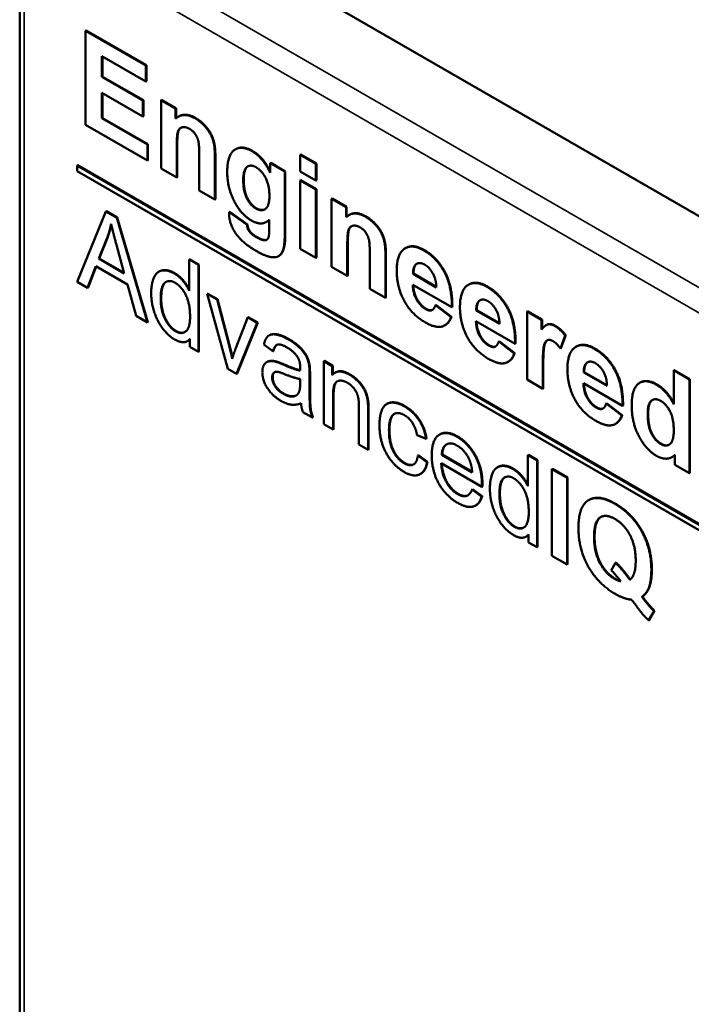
# Model space of a CAD drawing. Header units: inches. Extents: x 1 to 203, y 4 to 128.
# Tile 57 of 66: x 146.71 to 151.6, y 100.75 to 107.92. Entities that reach past the tile are written whole.
import ezdxf

# ---------------------------------------------------------------- set-up
doc = ezdxf.new("R2010")
doc.units = ezdxf.units.IN
doc.header["$LTSCALE"] = 6
doc.header["$MEASUREMENT"] = 0
doc.layers.add('Visible (ANSI)', color=7, linetype='Continuous', lineweight=50)
doc.layers.add('Visible Narrow (ANSI)', color=7, linetype='Continuous', lineweight=35)

msp = doc.modelspace()

# ---------------------------------------------------------------- linework, layer by layer
at = {"layer": 'Visible (ANSI)'}
for p, q in [((164.3824, 99.1435), (147.2458, 109.0373)), ((146.71, 108.7009), (146.71, 49.7091)), ((147.1934, 107.8428), (147.1898, 107.8408)), ((147.6298, 107.5867), (147.1898, 107.8408)), ((147.1898, 107.8408), (147.1898, 107.1557)), ((147.1934, 107.8428), (147.6333, 107.5888)), ((147.3097, 107.6557), (147.6298, 107.4708)), ((147.3097, 107.5037), (147.3097, 107.6557)), ((147.3132, 107.6536), (147.3132, 107.5058)), ((147.6333, 107.5888), (147.6298, 107.5867)), ((147.6298, 107.4708), (147.6298, 107.5867)), ((147.6333, 107.5888), (147.6333, 107.4729)), ((147.3132, 107.5058), (147.3097, 107.5037)), ((147.6077, 107.3317), (147.3097, 107.5037)), ((147.3132, 107.5058), (147.6112, 107.3337)), ((147.6333, 107.4729), (147.6298, 107.4708)), ((147.3097, 107.3878), (147.6077, 107.2158)), ((147.3097, 107.2024), (147.3097, 107.3878)), ((147.3132, 107.3858), (147.3132, 107.2045)), ((147.6112, 107.3337), (147.6077, 107.3317)), ((147.6077, 107.2158), (147.6077, 107.3317)), ((147.6112, 107.3337), (147.6112, 107.2178)), ((147.7441, 107.3363), (147.7406, 107.3343)), ((147.7406, 107.3343), (147.7406, 106.8377)), ((147.8464, 107.2732), (147.7406, 107.3343)), ((147.7441, 107.3363), (147.8499, 107.2752)), ((147.6112, 107.2178), (147.6077, 107.2158)), ((147.8499, 107.2752), (147.8464, 107.2732)), ((147.8464, 107.2001), (147.8464, 107.2732)), ((147.8499, 107.2752), (147.8499, 107.2032)), ((147.8691, 107.2164), (147.8655, 107.2143)), ((147.1898, 107.1557), (147.6411, 106.8952)), ((147.3132, 107.2045), (147.3097, 107.2024)), ((147.6411, 107.0111), (147.3097, 107.2024)), ((147.3132, 107.2045), (147.6446, 107.0131)), ((147.6446, 107.0131), (147.6411, 107.0111)), ((147.6411, 106.8952), (147.6411, 107.0111)), ((147.6446, 107.0131), (147.6446, 106.8972)), ((147.8545, 106.7719), (147.8545, 106.997)), ((147.8581, 106.999), (147.8581, 106.774)), ((148.0187, 106.9304), (148.0187, 106.6772)), ((148.2845, 106.9772), (148.281, 106.9751)), ((148.7584, 106.9392), (148.7548, 106.9372)), ((148.8688, 106.8714), (148.7548, 106.9372)), ((148.7548, 106.9372), (148.7548, 106.8155)), ((148.7584, 106.9392), (148.8723, 106.8735)), ((147.1328, 106.8604), (147.1292, 106.8584)), ((160.3246, 99.2401), (147.1292, 106.8584)), ((147.1292, 106.8584), (147.1292, 106.8176)), ((160.3281, 99.2421), (147.1328, 106.8604)), ((147.6446, 106.8972), (147.6411, 106.8952)), ((148.1326, 106.6114), (148.1326, 106.92)), ((148.1362, 106.922), (148.1362, 106.6134)), ((148.5395, 106.8771), (148.536, 106.8751)), ((148.536, 106.8751), (148.536, 106.8056)), ((148.6422, 106.8137), (148.536, 106.8751)), ((148.5395, 106.8771), (148.6458, 106.8158)), ((148.8723, 106.8735), (148.8688, 106.8714)), ((148.8688, 106.7498), (148.8688, 106.8714)), ((148.8723, 106.8735), (148.8723, 106.7518)), ((147.1292, 106.8176), (160.3246, 99.1992)), ((147.7406, 106.8377), (147.8545, 106.7719)), ((148.6458, 106.8158), (148.6422, 106.8137)), ((148.6422, 106.3683), (148.6422, 106.8137)), ((148.6458, 106.8158), (148.6458, 106.3704)), ((148.7548, 106.8155), (148.8688, 106.7498)), ((147.8581, 106.774), (147.8545, 106.7719)), ((148.7584, 106.7508), (148.7548, 106.7487)), ((148.8688, 106.6829), (148.7548, 106.7487)), ((148.7548, 106.7487), (148.7548, 106.2522)), ((148.7584, 106.7508), (148.8723, 106.685)), ((148.8723, 106.7518), (148.8688, 106.7498)), ((148.0187, 106.6772), (148.1326, 106.6114)), ((148.8723, 106.685), (148.8688, 106.6829)), ((148.8688, 106.1864), (148.8688, 106.6829)), ((148.8723, 106.685), (148.8723, 106.1884)), ((148.1362, 106.6134), (148.1326, 106.6114)), ((148.9872, 106.6187), (148.9836, 106.6166)), ((148.9836, 106.6166), (148.9836, 106.1201)), ((149.0895, 106.5555), (148.9836, 106.6166)), ((148.9872, 106.6187), (149.093, 106.5576)), ((147.3389, 106.5226), (147.1284, 106.0113)), ((147.3425, 106.5246), (147.3389, 106.5226)), ((147.4174, 106.4772), (147.3389, 106.5226)), ((147.3425, 106.5246), (147.421, 106.4793)), ((148.2406, 106.5208), (148.2371, 106.5187)), ((148.3669, 106.4255), (148.2371, 106.5187)), ((148.2406, 106.5208), (148.3704, 106.4275)), ((149.093, 106.5576), (149.0895, 106.5555)), ((149.0895, 106.4824), (149.0895, 106.5555)), ((149.093, 106.5576), (149.093, 106.4856)), ((149.1121, 106.4987), (149.1086, 106.4966)), ((147.421, 106.4793), (147.4174, 106.4772)), ((147.6413, 105.7152), (147.4174, 106.4772)), ((147.421, 106.4793), (147.6449, 105.7172)), ((148.3704, 106.4275), (148.3669, 106.4255)), ((148.5116, 106.4491), (148.5081, 106.4471)), ((148.5287, 106.4631), (148.5283, 106.3908)), ((147.2863, 106.1797), (147.3469, 106.3304)), ((147.3504, 106.3324), (147.2898, 106.1817)), ((147.4149, 106.2809), (147.4726, 106.0721)), ((148.5038, 106.3156), (148.5003, 106.3135)), ((149.0976, 106.0543), (149.0976, 106.2793)), ((149.1011, 106.2814), (149.1011, 106.0563)), ((148.7548, 106.2522), (148.8688, 106.1864)), ((149.2617, 106.2127), (149.2617, 105.9595)), ((149.523, 106.2574), (149.5195, 106.2553)), ((147.2898, 106.1817), (147.2863, 106.1797)), ((147.4726, 106.0721), (147.2863, 106.1797)), ((147.2898, 106.1817), (147.4712, 106.077)), ((147.9489, 106.1745), (147.9454, 106.1724)), ((147.9454, 106.1724), (147.9454, 105.9457)), ((148.0127, 106.1336), (147.9454, 106.1724)), ((147.9489, 106.1745), (148.0162, 106.1356)), ((148.0162, 106.1356), (148.0127, 106.1336)), ((148.0162, 106.1356), (148.0162, 105.5029)), ((148.5998, 106.1994), (148.5963, 106.1974)), ((148.8723, 106.1884), (148.8688, 106.1864)), ((149.3757, 105.8937), (149.3757, 106.2023)), ((149.3792, 106.2043), (149.3792, 105.8958)), ((147.2053, 105.967), (147.2654, 106.1237)), ((147.2677, 106.1224), (147.2088, 105.969)), ((147.2654, 106.1237), (147.4951, 105.9911)), ((147.7276, 106.0866), (147.724, 106.0845)), ((148.0127, 105.5008), (148.0127, 106.1336)), ((148.9836, 106.1201), (149.0976, 106.0543)), ((149.58, 106.0707), (149.5765, 106.0686)), ((149.7465, 105.9705), (149.5765, 106.0686)), ((149.58, 106.0707), (149.7463, 105.9746)), ((147.1284, 106.0113), (147.2053, 105.967)), ((149.1011, 106.0563), (149.0976, 106.0543)), ((147.2088, 105.969), (147.2053, 105.967)), ((147.4951, 105.9911), (147.5586, 105.763)), ((148.0809, 105.9242), (148.0774, 105.9221)), ((148.1484, 105.8811), (148.0774, 105.9221)), ((148.0774, 105.9221), (148.2278, 105.3766)), ((148.0809, 105.9242), (148.1519, 105.8832)), ((149.2617, 105.9595), (149.3757, 105.8937)), ((149.5746, 105.9893), (149.8595, 105.8248)), ((149.9838, 105.9913), (149.9803, 105.9893)), ((148.1519, 105.8832), (148.1484, 105.8811)), ((148.2336, 105.557), (148.1484, 105.8811)), ((148.1519, 105.8832), (148.2371, 105.5591)), ((149.3792, 105.8958), (149.3757, 105.8937)), ((149.7437, 105.8435), (149.7401, 105.8415)), ((149.8536, 105.754), (149.7401, 105.8415)), ((149.7437, 105.8435), (149.8572, 105.7561)), ((149.8631, 105.8268), (149.8595, 105.8248)), ((150.0408, 105.8046), (150.0372, 105.8026)), ((150.2072, 105.7044), (150.0372, 105.8026)), ((150.0408, 105.8046), (150.2071, 105.7086)), ((150.4115, 105.7963), (150.408, 105.7942)), ((150.408, 105.7942), (150.408, 105.2977)), ((150.5138, 105.7332), (150.408, 105.7942)), ((150.4115, 105.7963), (150.5174, 105.7352)), ((147.5586, 105.763), (147.6413, 105.7152)), ((147.6449, 105.7172), (147.6413, 105.7152)), ((148.3719, 105.7521), (148.2837, 105.5232)), ((148.2908, 105.3402), (148.4412, 105.7121)), ((148.4447, 105.7141), (148.2944, 105.3423)), ((148.3754, 105.7541), (148.3719, 105.7521)), ((148.4412, 105.7121), (148.3719, 105.7521)), ((148.3754, 105.7541), (148.4447, 105.7141)), ((148.4447, 105.7141), (148.4412, 105.7121)), ((149.8572, 105.7561), (149.8536, 105.754)), ((150.0354, 105.7232), (150.3203, 105.5588)), ((150.5174, 105.7352), (150.5138, 105.7332)), ((150.5138, 105.6627), (150.5138, 105.7332)), ((150.5174, 105.7352), (150.5174, 105.6671)), ((149.8115, 105.6952), (149.808, 105.6931)), ((150.5513, 105.697), (150.5478, 105.6949)), ((147.9352, 105.5803), (147.9317, 105.5783)), ((147.9504, 105.5946), (147.9504, 105.5368)), ((148.5311, 105.6223), (148.5275, 105.6203)), ((150.2044, 105.5775), (150.2009, 105.5755)), ((150.3144, 105.488), (150.2009, 105.5755)), ((150.2044, 105.5775), (150.3179, 105.4901)), ((150.6513, 105.5253), (150.6861, 105.6196)), ((150.6896, 105.6216), (150.6548, 105.5274)), ((150.6896, 105.6216), (150.6861, 105.6196)), ((147.9504, 105.5368), (148.0127, 105.5008)), ((148.0162, 105.5029), (148.0127, 105.5008)), ((148.4901, 105.5527), (148.5561, 105.5044)), ((148.5596, 105.5065), (148.5561, 105.5044)), ((150.3179, 105.4901), (150.3144, 105.488)), ((150.3238, 105.5608), (150.3203, 105.5588)), ((150.6548, 105.5274), (150.6513, 105.5253)), ((150.767, 105.5392), (150.7635, 105.5371)), ((148.5147, 105.4276), (148.5112, 105.4255)), ((148.9305, 105.4337), (148.927, 105.4316)), ((148.9875, 105.3966), (148.927, 105.4316)), ((148.927, 105.4316), (148.927, 104.9729)), ((148.9305, 105.4337), (148.9911, 105.3987)), ((150.2723, 105.4292), (150.2687, 105.4271)), ((148.2278, 105.3766), (148.2908, 105.3402)), ((148.8227, 105.4047), (148.8192, 105.4027)), ((148.9911, 105.3987), (148.9875, 105.3966)), ((148.9875, 105.3315), (148.9875, 105.3966)), ((148.9911, 105.3987), (148.9911, 105.3353)), ((149.0107, 105.35), (149.0072, 105.3479)), ((150.522, 105.2319), (150.522, 105.3849)), ((150.5255, 105.3869), (150.5255, 105.2339)), ((150.8239, 105.3525), (150.8204, 105.3504)), ((150.9904, 105.2523), (150.8204, 105.3504)), ((150.8239, 105.3525), (150.9903, 105.2564)), ((151.4801, 105.3679), (151.4765, 105.3658)), ((151.4765, 105.3658), (151.4765, 105.1194)), ((151.5905, 105.3), (151.4765, 105.3658)), ((151.4801, 105.3679), (151.594, 105.3021)), ((148.2944, 105.3423), (148.2908, 105.3402)), ((148.7549, 105.3024), (148.7545, 105.2741)), ((148.8226, 105.2252), (148.8226, 105.3289)), ((148.8261, 105.3309), (148.8261, 105.2272)), ((150.408, 105.2977), (150.522, 105.2319)), ((151.232, 105.2762), (151.2285, 105.2742)), ((151.594, 105.3021), (151.5905, 105.3)), ((151.5905, 104.615), (151.5905, 105.3)), ((151.594, 105.3021), (151.594, 104.617)), ((150.5255, 105.2339), (150.522, 105.2319)), ((150.8186, 105.2711), (151.1035, 105.1066)), ((148.9942, 104.9341), (148.9942, 105.1844)), ((148.9978, 105.1865), (148.9978, 104.9362)), ((148.7737, 105.0614), (148.8439, 105.0209)), ((149.1822, 105.1044), (149.1822, 104.8256)), ((149.2494, 104.7868), (149.2494, 105.0684)), ((149.253, 105.0705), (149.253, 104.7888)), ((149.3891, 105.1229), (149.3856, 105.1209)), ((150.9876, 105.1253), (150.9841, 105.1233)), ((151.0976, 105.0358), (150.9841, 105.1233)), ((150.9876, 105.1253), (151.1011, 105.0379)), ((151.107, 105.1086), (151.1035, 105.1066)), ((148.8474, 105.023), (148.8439, 105.0209)), ((151.1011, 105.0379), (151.0976, 105.0358)), ((148.927, 104.9729), (148.9942, 104.9341)), ((148.9978, 104.9362), (148.9942, 104.9341)), ((151.0554, 104.977), (151.0519, 104.9749)), ((149.6061, 104.8929), (149.6717, 104.8666)), ((149.6752, 104.8686), (149.6717, 104.8666)), ((149.7728, 104.8991), (149.7692, 104.897)), ((149.1822, 104.8256), (149.2494, 104.7868)), ((149.253, 104.7888), (149.2494, 104.7868)), ((149.6155, 104.7473), (149.612, 104.7453)), ((149.678, 104.6971), (149.612, 104.7453)), ((149.6155, 104.7473), (149.6815, 104.6991)), ((149.7897, 104.7519), (149.7862, 104.7499)), ((150.008, 104.6218), (149.7862, 104.7499)), ((149.7897, 104.7519), (150.0076, 104.6261)), ((150.4175, 104.7493), (150.4139, 104.7472)), ((150.4139, 104.7472), (150.4139, 104.5205)), ((150.4812, 104.7084), (150.4139, 104.7472)), ((150.4175, 104.7493), (150.4847, 104.7104)), ((150.4847, 104.7104), (150.4812, 104.7084)), ((150.4812, 104.0756), (150.4812, 104.7084)), ((150.4847, 104.7104), (150.4847, 104.0776)), ((151.4672, 104.7344), (151.4636, 104.7323)), ((151.4847, 104.7492), (151.4847, 104.6761)), ((149.6815, 104.6991), (149.678, 104.6971)), ((149.7824, 104.6884), (150.0785, 104.5174)), ((150.1961, 104.6614), (150.1926, 104.6593)), ((150.5921, 104.6485), (150.5885, 104.6464)), ((150.6992, 104.5825), (150.5885, 104.6464)), ((150.5885, 104.6464), (150.5885, 104.0136)), ((150.5921, 104.6485), (150.7028, 104.5846)), ((151.4847, 104.6761), (151.5905, 104.615)), ((149.6342, 104.612), (149.6307, 104.61)), ((150.7028, 104.5846), (150.6992, 104.5825)), ((150.6992, 103.9497), (150.6992, 104.5825)), ((150.7028, 104.5846), (150.7028, 103.9518)), ((151.594, 104.617), (151.5905, 104.615)), ((150.0107, 104.4994), (150.0071, 104.4974)), ((150.0769, 104.447), (150.0071, 104.4974)), ((150.0107, 104.4994), (150.0804, 104.449)), ((150.0821, 104.5194), (150.0785, 104.5174)), ((150.0804, 104.449), (150.0769, 104.447)), ((150.8609, 104.4215), (150.8573, 104.4194)), ((150.0357, 104.3821), (150.0321, 104.3801)), ((150.4038, 104.1551), (150.4003, 104.1531)), ((150.419, 104.1694), (150.419, 104.1115)), ((150.419, 104.1115), (150.4812, 104.0756)), ((150.4847, 104.0776), (150.4812, 104.0756)), ((150.5885, 104.0136), (150.6992, 103.9497)), ((150.7028, 103.9518), (150.6992, 103.9497)), ((151.0526, 103.9627), (151.0217, 103.9078)), ((151.0561, 103.9648), (151.0526, 103.9627)), ((151.2491, 103.7169), (151.2456, 103.7148)), ((151.2936, 103.5434), (151.3341, 103.6102)), ((151.3377, 103.6122), (151.2971, 103.5454)), ((151.3377, 103.6122), (151.3341, 103.6102)), ((151.2971, 103.5454), (151.2936, 103.5434))]:
    msp.add_line(p, q, dxfattribs=at)
for points in [[(147.9879, 107.2024), (147.9025, 107.2518), (147.8464, 107.2001)], [(147.8691, 107.2164), (147.92, 107.2457), (147.9915, 107.2045)], [(148.1326, 106.92), (148.1326, 106.9774), (148.12, 107.0463), (148.0883, 107.1132), (148.0259, 107.1805), (147.9879, 107.2024)], [(147.9915, 107.2045), (148.0295, 107.1826), (148.0919, 107.1152), (148.1235, 107.0484), (148.1362, 106.9794), (148.1362, 106.922)], [(147.8545, 106.997), (147.8545, 107.08), (147.8717, 107.1317), (147.9188, 107.1421), (147.9481, 107.1252)], [(147.9481, 107.1252), (147.9712, 107.1119), (148.0042, 107.0667), (148.0187, 107.0108), (148.0187, 106.9304)], [(148.4044, 106.962), (148.3266, 107.0069), (148.2226, 106.9354), (148.2226, 106.8106)], [(148.2845, 106.9772), (148.3348, 107.0062), (148.4079, 106.964)], [(148.536, 106.8056), (148.484, 106.9161), (148.4044, 106.962)], [(148.4079, 106.964), (148.4848, 106.9196), (148.536, 106.815)], [(148.3393, 106.7505), (148.3393, 106.8257), (148.3922, 106.8688), (148.4329, 106.8453)], [(148.2226, 106.8106), (148.2226, 106.7109), (148.2624, 106.621)], [(148.4329, 106.8453), (148.4749, 106.821), (148.5301, 106.7145), (148.5301, 106.6372)], [(148.4311, 106.5451), (148.3922, 106.5675), (148.3393, 106.6717), (148.3393, 106.7505)], [(148.3428, 106.7526), (148.3428, 106.6737), (148.3957, 106.5696), (148.4346, 106.5471)], [(148.2624, 106.621), (148.3131, 106.5072), (148.3999, 106.4571)], [(148.5301, 106.6372), (148.5301, 106.5631), (148.4727, 106.5211), (148.4311, 106.5451)], [(148.2371, 106.5187), (148.2366, 106.5096), (148.2366, 106.5028)], [(148.2366, 106.5028), (148.2366, 106.4365), (148.3284, 106.2968), (148.4379, 106.2336)], [(148.4346, 106.5471), (148.4715, 106.5258), (148.4982, 106.5399)], [(149.231, 106.4848), (149.1455, 106.5341), (149.0895, 106.4824)], [(149.1121, 106.4987), (149.163, 106.5281), (149.2345, 106.4868)], [(147.3469, 106.3304), (147.3657, 106.3798), (147.3765, 106.4343)], [(147.3781, 106.427), (147.3676, 106.3776), (147.3504, 106.3324)], [(147.3765, 106.4343), (147.389, 106.376), (147.4149, 106.2809)], [(148.3818, 106.3803), (148.37, 106.3971), (148.3669, 106.4255)], [(148.3704, 106.4275), (148.3736, 106.3991), (148.3853, 106.3824)], [(148.3999, 106.4571), (148.4776, 106.4122), (148.5287, 106.4631)], [(148.5287, 106.4618), (148.5205, 106.4542), (148.5116, 106.4491)], [(149.3757, 106.2023), (149.3757, 106.2597), (149.363, 106.3287), (149.3314, 106.3955), (149.269, 106.4628), (149.231, 106.4848)], [(149.2345, 106.4868), (149.2725, 106.4649), (149.3349, 106.3975), (149.3666, 106.3307), (149.3792, 106.2618), (149.3792, 106.2043)], [(148.4333, 106.3365), (148.3981, 106.3568), (148.3818, 106.3803)], [(148.3853, 106.3824), (148.4016, 106.3589), (148.4369, 106.3385)], [(148.4379, 106.2336), (148.4957, 106.2002), (148.5717, 106.1845), (148.6169, 106.208), (148.6422, 106.2801), (148.6422, 106.3683)], [(148.5283, 106.3908), (148.5283, 106.3469), (148.5229, 106.3334)], [(149.0976, 106.2793), (149.0976, 106.3623), (149.1148, 106.414), (149.1618, 106.4245), (149.1912, 106.4075)], [(149.1912, 106.4075), (149.2143, 106.3942), (149.2473, 106.349), (149.2617, 106.2931), (149.2617, 106.2127)], [(148.5003, 106.3135), (148.4781, 106.3106), (148.4333, 106.3365)], [(148.4369, 106.3385), (148.4816, 106.3127), (148.5038, 106.3156)], [(148.5229, 106.3334), (148.5152, 106.3148), (148.5003, 106.3135)], [(148.5038, 106.3156), (148.5078, 106.3159), (148.5113, 106.3175)], [(149.6551, 106.2399), (149.5697, 106.2892), (149.458, 106.2143), (149.458, 106.0906)], [(149.523, 106.2574), (149.5775, 106.2888), (149.6587, 106.2419)], [(149.8595, 105.8248), (149.8618, 105.9744), (149.751, 106.1845), (149.6551, 106.2399)], [(149.6587, 106.2419), (149.7545, 106.1866), (149.8653, 105.9764), (149.8631, 105.8268)], [(149.5765, 106.0686), (149.5765, 106.1224), (149.6004, 106.1399)], [(149.604, 106.1419), (149.58, 106.1244), (149.58, 106.0707)], [(149.6004, 106.1399), (149.6248, 106.1571), (149.6619, 106.1357)], [(149.6056, 106.143), (149.6048, 106.1425), (149.604, 106.1419)], [(149.6619, 106.1357), (149.6967, 106.1156), (149.7451, 106.0282), (149.7465, 105.9705)], [(147.836, 106.0716), (147.7871, 106.0998), (147.7082, 106.0861), (147.6685, 105.9971), (147.6685, 105.9286)], [(147.9454, 105.9457), (147.9279, 105.9838), (147.8719, 106.0509), (147.836, 106.0716)], [(149.458, 106.0906), (149.458, 105.9877), (149.5005, 105.8953)], [(147.7378, 105.8886), (147.7378, 105.9793), (147.798, 106.0294), (147.8431, 106.0034)], [(147.8431, 106.0034), (147.889, 105.9769), (147.9517, 105.8524), (147.9517, 105.7584)], [(150.1159, 105.9739), (150.0304, 106.0232), (149.9188, 105.9483), (149.9188, 105.8245)], [(149.9838, 105.9913), (150.0383, 106.0228), (150.1194, 105.9759)], [(147.6685, 105.9286), (147.6685, 105.8582), (147.7123, 105.7244), (147.7917, 105.6183), (147.8393, 105.5908)], [(149.6678, 105.8123), (149.6285, 105.835), (149.576, 105.93), (149.5746, 105.9893)], [(150.3203, 105.5588), (150.3226, 105.7084), (150.2118, 105.9185), (150.1159, 105.9739)], [(150.1194, 105.9759), (150.2153, 105.9206), (150.3261, 105.7104), (150.3238, 105.5608)], [(147.846, 105.6506), (147.8021, 105.6759), (147.7378, 105.8003), (147.7378, 105.8886)], [(147.7414, 105.8906), (147.7414, 105.8024), (147.8057, 105.6779), (147.8495, 105.6526)], [(149.5005, 105.8953), (149.5543, 105.7796), (149.6664, 105.7149)], [(150.0372, 105.8026), (150.0372, 105.8564), (150.0612, 105.8739)], [(150.0647, 105.8759), (150.0408, 105.8584), (150.0408, 105.8046)], [(150.0612, 105.8739), (150.0856, 105.8911), (150.1227, 105.8697)], [(150.0664, 105.877), (150.0655, 105.8765), (150.0647, 105.8759)], [(150.1227, 105.8697), (150.1575, 105.8496), (150.2059, 105.7621), (150.2072, 105.7044)], [(149.7401, 105.8415), (149.7306, 105.8094), (149.6945, 105.7969), (149.6678, 105.8123)], [(149.9188, 105.8245), (149.9188, 105.7217), (149.9613, 105.6293)], [(147.9517, 105.7584), (147.9517, 105.673), (147.8899, 105.6253), (147.846, 105.6506)], [(149.6664, 105.7149), (149.7374, 105.6739), (149.8319, 105.6945), (149.8536, 105.754)], [(149.8572, 105.7561), (149.8412, 105.7124), (149.8115, 105.6952)], [(150.1286, 105.5462), (150.0892, 105.5689), (150.0368, 105.664), (150.0354, 105.7232)], [(147.8495, 105.6526), (147.8875, 105.6307), (147.9158, 105.6457)], [(150.6115, 105.6877), (150.5839, 105.7037), (150.541, 105.6971), (150.5138, 105.6627)], [(150.6861, 105.6196), (150.6504, 105.6653), (150.6115, 105.6877)], [(150.615, 105.6898), (150.6539, 105.6673), (150.6896, 105.6216)], [(147.8393, 105.5908), (147.9128, 105.5483), (147.9504, 105.5946)], [(147.9504, 105.5926), (147.9434, 105.5851), (147.9352, 105.5803)], [(148.6688, 105.5908), (148.6179, 105.6202), (148.5402, 105.6327), (148.4988, 105.5963), (148.4901, 105.5527)], [(148.8192, 105.4027), (148.8134, 105.4379), (148.7833, 105.4972), (148.7198, 105.5613), (148.6688, 105.5908)], [(148.6724, 105.5928), (148.7233, 105.5634), (148.7868, 105.4992), (148.8169, 105.4399), (148.8227, 105.4047)], [(149.9613, 105.6293), (150.0151, 105.5136), (150.1272, 105.4489)], [(150.2009, 105.5755), (150.1914, 105.5434), (150.1552, 105.5308), (150.1286, 105.5462)], [(150.522, 105.3849), (150.522, 105.5118), (150.541, 105.5802), (150.574, 105.5914), (150.5979, 105.5776)], [(150.5979, 105.5776), (150.6223, 105.5635), (150.6513, 105.5253)], [(148.2591, 105.4502), (148.2474, 105.5047), (148.2336, 105.557)], [(148.2371, 105.5591), (148.2502, 105.5095), (148.2614, 105.458)], [(148.2837, 105.5232), (148.2679, 105.4813), (148.2591, 105.4502)], [(148.5561, 105.5044), (148.5669, 105.5469), (148.612, 105.5594), (148.6592, 105.5322)], [(148.5845, 105.5512), (148.5683, 105.5404), (148.5596, 105.5065)], [(148.6592, 105.5322), (148.7102, 105.5027), (148.7357, 105.4615)], [(150.3179, 105.4901), (150.302, 105.4463), (150.2723, 105.4292)], [(150.8991, 105.5217), (150.8136, 105.571), (150.7019, 105.4961), (150.7019, 105.3724)], [(150.767, 105.5392), (150.8215, 105.5706), (150.9026, 105.5237)], [(151.1035, 105.1066), (151.1057, 105.2562), (150.9949, 105.4663), (150.8991, 105.5217)], [(150.9026, 105.5237), (150.9985, 105.4684), (151.1093, 105.2582), (151.107, 105.1086)], [(148.5749, 105.4285), (148.5477, 105.436), (148.5051, 105.4268), (148.4784, 105.3868), (148.4784, 105.353)], [(148.6346, 105.406), (148.5945, 105.4234), (148.5749, 105.4285)], [(148.5784, 105.4305), (148.598, 105.4255), (148.6381, 105.4081)], [(148.7357, 105.4615), (148.7549, 105.4311), (148.7549, 105.3834)], [(150.1272, 105.4489), (150.1982, 105.4079), (150.2927, 105.4285), (150.3144, 105.488)], [(150.8204, 105.3504), (150.8204, 105.4042), (150.8444, 105.4217)], [(150.8479, 105.4237), (150.8239, 105.4063), (150.8239, 105.3525)], [(150.8444, 105.4217), (150.8688, 105.4389), (150.9059, 105.4175)], [(150.8495, 105.4248), (150.8487, 105.4243), (150.8479, 105.4237)], [(150.9059, 105.4175), (150.9407, 105.3974), (150.9891, 105.31), (150.9904, 105.2523)], [(148.4784, 105.353), (148.4784, 105.2956), (148.5485, 105.1813), (148.6141, 105.1434)], [(148.5502, 105.3134), (148.5502, 105.3337), (148.569, 105.3561), (148.6033, 105.3537), (148.645, 105.3364)], [(148.7545, 105.3634), (148.716, 105.3701), (148.6346, 105.406)], [(148.6381, 105.4081), (148.716, 105.3737), (148.7545, 105.3661)], [(148.7549, 105.3834), (148.7549, 105.379), (148.7545, 105.3634)], [(148.8226, 105.3289), (148.8226, 105.3805), (148.8192, 105.4027)], [(148.8227, 105.4047), (148.8261, 105.3825), (148.8261, 105.3309)], [(149.1137, 105.3339), (149.0314, 105.3814), (148.9875, 105.3315)], [(149.0107, 105.35), (149.0519, 105.3737), (149.1172, 105.336)], [(150.7019, 105.3724), (150.7019, 105.2695), (150.7444, 105.1771)], [(148.63, 105.195), (148.5907, 105.2177), (148.5502, 105.2826), (148.5502, 105.3134)], [(148.5538, 105.3155), (148.5538, 105.2846), (148.5943, 105.2197), (148.6335, 105.1971)], [(148.645, 105.3364), (148.7181, 105.3062), (148.7549, 105.3024)], [(148.7545, 105.2741), (148.7545, 105.223), (148.7436, 105.2028)], [(148.9942, 105.1844), (148.9942, 105.2722), (149.0565, 105.2995), (149.0995, 105.2746)], [(149.0243, 105.2853), (148.9978, 105.2675), (148.9978, 105.1865)], [(149.0995, 105.2746), (149.1266, 105.2589), (149.1663, 105.2081), (149.1822, 105.1516), (149.1822, 105.1044)], [(149.2457, 105.1463), (149.2398, 105.183), (149.2098, 105.2486), (149.1496, 105.3132), (149.1137, 105.3339)], [(149.1172, 105.336), (149.1531, 105.3152), (149.2133, 105.2506), (149.2434, 105.185), (149.2492, 105.1484)], [(151.3517, 105.2604), (151.273, 105.3058), (151.1704, 105.234), (151.1704, 105.1076)], [(151.232, 105.2762), (151.2816, 105.3049), (151.3553, 105.2624)], [(148.7436, 105.2028), (148.7294, 105.1767), (148.6688, 105.1726), (148.63, 105.195)], [(148.8439, 105.0209), (148.8313, 105.0547), (148.8226, 105.1171), (148.8226, 105.2252)], [(148.8261, 105.2272), (148.8261, 105.1192), (148.8349, 105.0567), (148.8474, 105.023)], [(150.9117, 105.0941), (150.8724, 105.1168), (150.82, 105.2118), (150.8186, 105.2711)], [(151.4765, 105.1194), (151.4241, 105.2186), (151.3517, 105.2604)], [(151.3553, 105.2624), (151.4252, 105.222), (151.4765, 105.128)], [(148.6141, 105.1434), (148.6538, 105.1205), (148.7227, 105.1106), (148.7603, 105.1256)], [(149.2494, 105.0684), (149.2494, 105.1225), (149.2457, 105.1463)], [(149.2492, 105.1484), (149.253, 105.1245), (149.253, 105.0705)], [(149.513, 105.1034), (149.462, 105.1328), (149.3747, 105.1278), (149.3321, 105.0409), (149.3321, 104.9667)], [(150.7444, 105.1771), (150.7982, 105.0614), (150.9104, 104.9967)], [(151.2871, 105.0492), (151.2871, 105.1233), (151.3418, 105.1659), (151.382, 105.1426)], [(151.382, 105.1426), (151.4236, 105.1186), (151.477, 105.0126), (151.477, 104.927)], [(148.7603, 105.1256), (148.7632, 105.0916), (148.7737, 105.0614)], [(149.6717, 104.8666), (149.66, 104.9428), (149.5777, 105.066), (149.513, 105.1034)], [(149.5165, 105.1054), (149.5813, 105.0681), (149.6636, 104.9448), (149.6752, 104.8686)], [(150.9841, 105.1233), (150.9746, 105.0912), (150.9384, 105.0787), (150.9117, 105.0941)], [(151.1704, 105.1076), (151.1704, 104.9844), (151.2762, 104.7855), (151.3504, 104.7427)], [(149.4015, 104.9286), (149.4015, 105.0197), (149.465, 105.0675), (149.5159, 105.038)], [(149.5159, 105.038), (149.5493, 105.0188), (149.5969, 104.9445), (149.6061, 104.8929)], [(150.9104, 104.9967), (150.9814, 104.9557), (151.0759, 104.9763), (151.0976, 105.0358)], [(151.1011, 105.0379), (151.0852, 104.9942), (151.0554, 104.977)], [(151.306, 104.9233), (151.2871, 104.9698), (151.2871, 105.0492)], [(151.2906, 105.0512), (151.2906, 104.9718), (151.3096, 104.9254)], [(149.3321, 104.9667), (149.3321, 104.8519), (149.4311, 104.6717), (149.5126, 104.6247)], [(149.5122, 104.6886), (149.4629, 104.7171), (149.4015, 104.8364), (149.4015, 104.9286)], [(149.405, 104.9306), (149.405, 104.8385), (149.4664, 104.7191), (149.5157, 104.6907)], [(151.3829, 104.8278), (151.3336, 104.8562), (151.306, 104.9233)], [(151.3096, 104.9254), (151.3372, 104.8583), (151.3865, 104.8298)], [(151.477, 104.927), (151.477, 104.8507), (151.4218, 104.8053), (151.3829, 104.8278)], [(149.8985, 104.8808), (149.8162, 104.9283), (149.7131, 104.8601), (149.7131, 104.7443)], [(149.7728, 104.8991), (149.8234, 104.9283), (149.9021, 104.8829)], [(150.079, 104.5379), (150.079, 104.6512), (149.9779, 104.835), (149.8985, 104.8808)], [(149.9021, 104.8829), (149.9814, 104.837), (150.0825, 104.6533), (150.0825, 104.5399)], [(149.7862, 104.7499), (149.7895, 104.8082), (149.8526, 104.8437), (149.8989, 104.8169)], [(149.8223, 104.8266), (149.7929, 104.8081), (149.7897, 104.7519)], [(149.8989, 104.8169), (149.9503, 104.7872), (149.9825, 104.7238)], [(151.3865, 104.8298), (151.4191, 104.811), (151.4437, 104.8239)], [(149.612, 104.7453), (149.6049, 104.691), (149.5518, 104.6657), (149.5122, 104.6886)], [(149.7131, 104.7443), (149.7131, 104.6329), (149.815, 104.4501), (149.9023, 104.3997)], [(149.9825, 104.7238), (150.0034, 104.6823), (150.008, 104.6218)], [(151.3504, 104.7427), (151.3865, 104.7218), (151.4584, 104.7215), (151.4847, 104.7492)], [(151.4847, 104.7477), (151.4764, 104.7397), (151.4672, 104.7344)], [(149.5126, 104.6247), (149.5777, 104.5871), (149.6671, 104.6247), (149.678, 104.6971)], [(149.6815, 104.6991), (149.6717, 104.6337), (149.6342, 104.612)], [(149.9023, 104.4634), (149.8526, 104.4921), (149.7862, 104.6105), (149.7824, 104.6884)], [(150.3045, 104.6464), (150.2556, 104.6746), (150.1767, 104.6609), (150.137, 104.5719), (150.137, 104.5034)], [(150.4139, 104.5205), (150.3964, 104.5586), (150.3404, 104.6257), (150.3045, 104.6464)], [(150.2064, 104.4634), (150.2064, 104.5541), (150.2665, 104.6042), (150.3116, 104.5782)], [(150.3116, 104.5782), (150.3576, 104.5516), (150.4202, 104.4272), (150.4202, 104.3332)], [(150.0071, 104.4974), (149.9917, 104.4571), (149.9395, 104.4419), (149.9023, 104.4634)], [(150.0785, 104.5174), (150.079, 104.5311), (150.079, 104.5379)], [(150.0825, 104.5399), (150.0825, 104.5332), (150.0821, 104.5194)], [(150.137, 104.5034), (150.137, 104.433), (150.1809, 104.2992), (150.2602, 104.193), (150.3079, 104.1656)], [(149.9023, 104.3997), (149.9712, 104.3599), (150.0602, 104.3862), (150.0769, 104.447)], [(150.0804, 104.449), (150.067, 104.4002), (150.0357, 104.3821)], [(150.3145, 104.2254), (150.2707, 104.2507), (150.2064, 104.3751), (150.2064, 104.4634)], [(150.2099, 104.4654), (150.2099, 104.3772), (150.2742, 104.2527), (150.3181, 104.2274)], [(151.0488, 104.3913), (150.926, 104.4622), (150.7823, 104.3729), (150.7823, 104.2181)], [(150.8609, 104.4215), (150.9322, 104.4627), (151.0524, 104.3933)], [(151.3136, 103.9114), (151.3136, 104.0662), (151.1708, 104.3209), (151.0488, 104.3913)], [(151.0524, 104.3933), (151.1743, 104.3229), (151.3172, 104.0682), (151.3172, 103.9134)], [(150.4202, 104.3332), (150.4202, 104.2478), (150.3584, 104.2), (150.3145, 104.2254)], [(150.8964, 104.1523), (150.8964, 104.2618), (150.9803, 104.3218), (151.048, 104.2828)], [(151.048, 104.2828), (151.1157, 104.2437), (151.1996, 104.0867), (151.1996, 103.9772)], [(150.3181, 104.2274), (150.3561, 104.2055), (150.3843, 104.2205)], [(150.7823, 104.2181), (150.7823, 104.0628), (150.9256, 103.8084), (151.0518, 103.7356)], [(150.3079, 104.1656), (150.3814, 104.1231), (150.419, 104.1694)], [(150.419, 104.1674), (150.4119, 104.1598), (150.4038, 104.1551)], [(151.0447, 103.8458), (150.9803, 103.8829), (150.8964, 104.0414), (150.8964, 104.1523)], [(150.8999, 104.1543), (150.8999, 104.0434), (150.9839, 103.885), (151.0482, 103.8478)], [(151.157, 103.8378), (151.1073, 103.9095), (151.0526, 103.9627)], [(151.0561, 103.9648), (151.1106, 103.9117), (151.1602, 103.8404)], [(151.1996, 103.9772), (151.1996, 103.9242), (151.1783, 103.8545), (151.157, 103.8378)], [(151.2936, 103.7787), (151.3136, 103.8294), (151.3136, 103.9114)], [(151.3172, 103.9134), (151.3172, 103.8314), (151.2971, 103.7808)], [(151.0217, 103.9078), (151.0564, 103.8738), (151.0902, 103.8287)], [(151.0902, 103.8287), (151.0689, 103.8318), (151.0447, 103.8458)], [(151.0482, 103.8478), (151.0691, 103.8358), (151.0878, 103.8318)], [(151.2456, 103.7148), (151.2786, 103.7402), (151.2936, 103.7787)], [(151.2971, 103.7808), (151.2821, 103.7422), (151.2491, 103.7169)], [(151.0518, 103.7356), (151.1173, 103.6977), (151.1708, 103.6939)], [(151.3341, 103.6102), (151.2865, 103.6574), (151.2456, 103.7148)], [(151.2491, 103.7169), (151.29, 103.6595), (151.3377, 103.6122)], [(151.1708, 103.6939), (151.2393, 103.6013), (151.2447, 103.5952)], [(151.2447, 103.5952), (151.2685, 103.5665), (151.2936, 103.5434)]]:
    msp.add_open_spline(points, degree=2, dxfattribs=at)
for points, knots in [([(147.8848, 107.1332), (147.8724, 107.1252), (147.8581, 107.082), (147.8581, 106.999)], [1.33163, 1.33163, 1.33163, 2, 3, 3, 3]), ([(148.3739, 106.8527), (148.3715, 106.8512), (148.3428, 106.8278), (148.3428, 106.7526)], [0.913776, 0.913776, 0.913776, 1, 2, 2, 2]), ([(148.6458, 106.3704), (148.6458, 106.2821), (148.621, 106.2116), (148.5998, 106.1994)], [0, 0, 0, 1, 1.956522, 1.956522, 1.956522]), ([(149.1279, 106.4156), (149.1155, 106.4075), (149.1011, 106.3644), (149.1011, 106.2814)], [1.33163, 1.33163, 1.33163, 2, 3, 3, 3]), ([(147.7276, 106.0866), (147.7383, 106.0928), (147.7906, 106.1019), (147.8395, 106.0737)], [1.674877, 1.674877, 1.674877, 2, 3, 3, 3]), ([(147.8395, 106.0737), (147.8754, 106.0529), (147.9287, 105.9892), (147.9454, 105.9552)], [0, 0, 0, 1, 1.902085, 1.902085, 1.902085]), ([(147.7777, 106.011), (147.7745, 106.0089), (147.7414, 105.9813), (147.7414, 105.8906)], [0.898577, 0.898577, 0.898577, 1, 2, 2, 2]), ([(149.5783, 105.9872), (149.5805, 105.9304), (149.632, 105.837), (149.6713, 105.8143)], [0.035182, 0.035182, 0.035182, 1, 2, 2, 2]), ([(149.6713, 105.8143), (149.698, 105.7989), (149.7176, 105.8057), (149.719, 105.8064)], [0, 0, 0, 1, 1.083361, 1.083361, 1.083361]), ([(150.0391, 105.7211), (150.0412, 105.6643), (150.0928, 105.571), (150.1321, 105.5483)], [0.035182, 0.035182, 0.035182, 1, 2, 2, 2]), ([(150.5513, 105.697), (150.5589, 105.7014), (150.5874, 105.7057), (150.615, 105.6898)], [0.672897, 0.672897, 0.672897, 1, 2, 2, 2]), ([(148.5311, 105.6223), (148.5507, 105.6336), (148.6214, 105.6222), (148.6724, 105.5928)], [1.17931, 1.17931, 1.17931, 2, 3, 3, 3]), ([(150.5554, 105.585), (150.5428, 105.5762), (150.5255, 105.5138), (150.5255, 105.3869)], [1.176429, 1.176429, 1.176429, 2, 3, 3, 3]), ([(150.1321, 105.5483), (150.1588, 105.5329), (150.1784, 105.5397), (150.1798, 105.5404)], [0, 0, 0, 1, 1.083361, 1.083361, 1.083361]), ([(148.5147, 105.4276), (148.5217, 105.4316), (148.5512, 105.438), (148.5784, 105.4305)], [1.614458, 1.614458, 1.614458, 2, 3, 3, 3]), ([(148.5688, 105.3521), (148.5657, 105.35), (148.5538, 105.3357), (148.5538, 105.3155)], [1.73051, 1.73051, 1.73051, 2, 3, 3, 3]), ([(150.8223, 105.269), (150.8244, 105.2122), (150.8759, 105.1188), (150.9153, 105.0961)], [0.035182, 0.035182, 0.035182, 1, 2, 2, 2]), ([(148.6335, 105.1971), (148.6724, 105.1747), (148.7155, 105.1776), (148.7255, 105.1828)], [0, 0, 0, 1, 1.425043, 1.425043, 1.425043]), ([(149.3891, 105.1229), (149.4035, 105.1313), (149.4656, 105.1349), (149.5165, 105.1054)], [1.578475, 1.578475, 1.578475, 2, 3, 3, 3]), ([(151.3221, 105.1496), (151.32, 105.1482), (151.2906, 105.1253), (151.2906, 105.0512)], [0.925252, 0.925252, 0.925252, 1, 2, 2, 2]), ([(150.9153, 105.0961), (150.942, 105.0807), (150.9616, 105.0875), (150.963, 105.0882)], [0, 0, 0, 1, 1.083361, 1.083361, 1.083361]), ([(149.4406, 105.0483), (149.4386, 105.0471), (149.405, 105.0218), (149.405, 104.9306)], [0.940322, 0.940322, 0.940322, 1, 2, 2, 2]), ([(149.5157, 104.6907), (149.5554, 104.6677), (149.5823, 104.6806), (149.5827, 104.6808)], [0, 0, 0, 1, 1.015631, 1.015631, 1.015631]), ([(149.7862, 104.6862), (149.7906, 104.6109), (149.8561, 104.4941), (149.9058, 104.4654)], [0.027131, 0.027131, 0.027131, 1, 2, 2, 2]), ([(150.1961, 104.6614), (150.2069, 104.6676), (150.2592, 104.6767), (150.308, 104.6485)], [1.674877, 1.674877, 1.674877, 2, 3, 3, 3]), ([(150.308, 104.6485), (150.344, 104.6277), (150.3972, 104.564), (150.4139, 104.53)], [0, 0, 0, 1, 1.902085, 1.902085, 1.902085]), ([(150.2462, 104.5857), (150.243, 104.5837), (150.2099, 104.5561), (150.2099, 104.4654)], [0.898577, 0.898577, 0.898577, 1, 2, 2, 2]), ([(149.9058, 104.4654), (149.943, 104.444), (149.9732, 104.4527), (149.977, 104.4547)], [0, 0, 0, 1, 1.155802, 1.155802, 1.155802]), ([(150.946, 104.2966), (150.9439, 104.2953), (150.8999, 104.2638), (150.8999, 104.1543)], [0.951238, 0.951238, 0.951238, 1, 2, 2, 2])]:
    msp.add_open_spline(points, degree=2, knots=knots, dxfattribs=at)
at = {"layer": 'Visible Narrow (ANSI)'}
for p, q in [((146.7956, 108.7774), (163.9322, 98.8836)), ((163.8242, 98.7607), (146.7432, 108.6225)), ((146.7432, 108.6225), (146.7432, 49.6949)), ((147.9915, 107.2045), (147.9879, 107.2024)), ((147.8581, 106.999), (147.8545, 106.997)), ((148.4079, 106.964), (148.4044, 106.962)), ((148.1362, 106.922), (148.1326, 106.92)), ((148.3428, 106.7526), (148.3393, 106.7505)), ((148.4346, 106.5471), (148.4311, 106.5451)), ((149.2345, 106.4868), (149.231, 106.4848)), ((148.3853, 106.3824), (148.3818, 106.3803)), ((148.6458, 106.3704), (148.6422, 106.3683)), ((147.3504, 106.3324), (147.3469, 106.3304)), ((148.4369, 106.3385), (148.4333, 106.3365)), ((149.1011, 106.2814), (149.0976, 106.2793)), ((149.6587, 106.2419), (149.6551, 106.2399)), ((149.3792, 106.2043), (149.3757, 106.2023)), ((149.604, 106.1419), (149.6004, 106.1399)), ((147.8395, 106.0737), (147.836, 106.0716)), ((150.1194, 105.9759), (150.1159, 105.9739)), ((147.7414, 105.8906), (147.7378, 105.8886)), ((150.0647, 105.8759), (150.0612, 105.8739)), ((149.6713, 105.8143), (149.6678, 105.8123)), ((147.8495, 105.6526), (147.846, 105.6506)), ((150.615, 105.6898), (150.6115, 105.6877)), ((148.6724, 105.5928), (148.6688, 105.5908)), ((148.2371, 105.5591), (148.2336, 105.557)), ((150.1321, 105.5483), (150.1286, 105.5462)), ((150.9026, 105.5237), (150.8991, 105.5217)), ((148.5784, 105.4305), (148.5749, 105.4285)), ((150.8479, 105.4237), (150.8444, 105.4217)), ((148.6381, 105.4081), (148.6346, 105.406)), ((150.5255, 105.3869), (150.522, 105.3849)), ((148.5538, 105.3155), (148.5502, 105.3134)), ((148.8261, 105.3309), (148.8226, 105.3289)), ((149.1172, 105.336), (149.1137, 105.3339)), ((148.8261, 105.2272), (148.8226, 105.2252)), ((151.3553, 105.2624), (151.3517, 105.2604)), ((148.6335, 105.1971), (148.63, 105.195)), ((148.9978, 105.1865), (148.9942, 105.1844)), ((149.2492, 105.1484), (149.2457, 105.1463)), ((149.253, 105.0705), (149.2494, 105.0684)), ((149.5165, 105.1054), (149.513, 105.1034)), ((150.9153, 105.0961), (150.9117, 105.0941)), ((151.2906, 105.0512), (151.2871, 105.0492)), ((149.405, 104.9306), (149.4015, 104.9286)), ((151.3096, 104.9254), (151.306, 104.9233)), ((149.9021, 104.8829), (149.8985, 104.8808)), ((151.3865, 104.8298), (151.3829, 104.8278)), ((149.5157, 104.6907), (149.5122, 104.6886)), ((150.308, 104.6485), (150.3045, 104.6464)), ((150.0825, 104.5399), (150.079, 104.5379)), ((149.9058, 104.4654), (149.9023, 104.4634)), ((150.2099, 104.4654), (150.2064, 104.4634)), ((151.0524, 104.3933), (151.0488, 104.3913)), ((150.3181, 104.2274), (150.3145, 104.2254)), ((150.8999, 104.1543), (150.8964, 104.1523)), ((151.3172, 103.9134), (151.3136, 103.9114)), ((151.0482, 103.8478), (151.0447, 103.8458)), ((151.2971, 103.7808), (151.2936, 103.7787))]:
    msp.add_line(p, q, dxfattribs=at)

doc.saveas('drawing.dxf')
